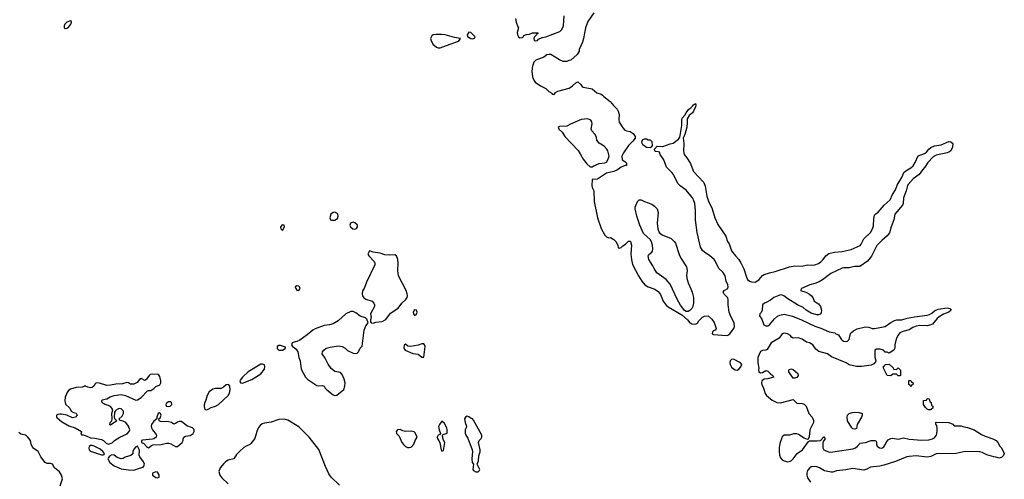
# Model space of a CAD drawing. Header units: inches. Extents: x 2380427 to 2580949, y 385907 to 546039.
# Tile 102 of 121: x 2512588 to 2523462, y 471763 to 476839. Entities that reach past the tile are written whole.
import ezdxf

# ---------------------------------------------------------------- set-up
doc = ezdxf.new("R2010")
doc.units = ezdxf.units.IN
doc.header["$MEASUREMENT"] = 0
doc.layers.add('C5417', color=7, linetype='Continuous')
doc.layers.add('C5427', color=7, linetype='Continuous')

msp = doc.modelspace()

# ---------------------------------------------------------------- linework, layer by layer
at = {"layer": 'C5417', "color": 5, "elevation": 20}
for points in [[(2513150, 476825), (2513110, 476813), (2513086, 476790), (2513079, 476770), (2513081, 476750), (2513090, 476743), (2513110, 476746), (2513130, 476760), (2513154, 476790), (2513161, 476810), (2513159, 476819)], [(2517245, 476675), (2517186, 476674), (2517154, 476670), (2517138, 476662), (2517126, 476630), (2517131, 476609), (2517150, 476570), (2517190, 476536), (2517210, 476528), (2517230, 476527), (2517422, 476598), (2517441, 476610), (2517456, 476630), (2517390, 476642), (2517286, 476670)], [(2517550, 476700), (2517529, 476670), (2517532, 476652), (2517570, 476630), (2517590, 476629), (2517610, 476636), (2517620, 476650), (2517570, 476698)], [(2518863, 475743), (2518790, 475735), (2518670, 475685), (2518630, 475663), (2518550, 475660), (2518535, 475650), (2518542, 475630), (2518578, 475598), (2518610, 475550), (2518755, 475395), (2518779, 475359), (2518810, 475297), (2518850, 475246), (2518890, 475213), (2518910, 475214), (2518930, 475224), (2518989, 475250), (2519050, 475259), (2519070, 475266), (2519085, 475290), (2519099, 475330), (2519083, 475390), (2519073, 475410), (2519042, 475442), (2518986, 475474), (2518963, 475510), (2518957, 475537), (2518943, 475570), (2518906, 475610), (2518901, 475630), (2518910, 475690), (2518907, 475710), (2518895, 475730)], [(2519550, 475422), (2519510, 475429), (2519470, 475458), (2519462, 475470), (2519458, 475490), (2519470, 475514), (2519490, 475522), (2519510, 475522), (2519530, 475512), (2519552, 475512), (2519570, 475494), (2519572, 475448), (2519562, 475430)], [(2516070, 474712), (2516050, 474710), (2516026, 474690), (2516014, 474650), (2516022, 474630), (2516030, 474624), (2516070, 474626), (2516096, 474644), (2516106, 474670), (2516101, 474690), (2516090, 474702)], [(2515495, 474575), (2515483, 474570), (2515469, 474549), (2515471, 474530), (2515490, 474511), (2515511, 474550), (2515509, 474570)], [(2516270, 474603), (2516250, 474596), (2516241, 474590), (2516235, 474570), (2516243, 474550), (2516268, 474528), (2516290, 474526), (2516307, 474533), (2516319, 474550), (2516317, 474570), (2516290, 474595)], [(2516450, 474288), (2516431, 474250), (2516443, 474230), (2516503, 474170), (2516510, 474150), (2516509, 474130), (2516418, 473942), (2516391, 473870), (2516374, 473846), (2516370, 473810), (2516373, 473790), (2516387, 473766), (2516410, 473753), (2516479, 473730), (2516499, 473710), (2516508, 473690), (2516508, 473670), (2516461, 473590), (2516471, 473550), (2516464, 473524), (2516464, 473504), (2516471, 473491), (2516490, 473487), (2516523, 473497), (2516590, 473507), (2516630, 473529), (2516682, 473598), (2516766, 473654), (2516807, 473710), (2516853, 473750), (2516867, 473770), (2516871, 473790), (2516868, 473811), (2516855, 473850), (2516772, 474010), (2516763, 474070), (2516768, 474150), (2516763, 474190), (2516750, 474230), (2516730, 474241), (2516670, 474237), (2516621, 474241), (2516570, 474260), (2516493, 474273)], [(2515650, 473899), (2515632, 473890), (2515636, 473870), (2515650, 473851), (2515670, 473848), (2515684, 473870), (2515677, 473890), (2515670, 473896)], [(2516270, 473615), (2516245, 473615), (2516190, 473590), (2516105, 473515), (2516050, 473481), (2516010, 473468), (2515950, 473462), (2515850, 473425), (2515825, 473410), (2515763, 473357), (2515682, 473298), (2515650, 473284), (2515630, 473283), (2515598, 473270), (2515591, 473250), (2515602, 473230), (2515620, 473220), (2515640, 473200), (2515658, 473170), (2515670, 473110), (2515685, 473070), (2515698, 472978), (2515745, 472890), (2515770, 472866), (2515870, 472800), (2515890, 472796), (2515930, 472798), (2515950, 472792), (2515961, 472770), (2515979, 472750), (2516050, 472696), (2516070, 472688), (2516090, 472691), (2516166, 472754), (2516178, 472790), (2516181, 472830), (2516173, 472870), (2516150, 472919), (2516130, 472943), (2516070, 472954), (2516028, 472988), (2515993, 473033), (2515960, 473100), (2515929, 473150), (2515933, 473170), (2515946, 473190), (2515974, 473210), (2516018, 473222), (2516110, 473236), (2516150, 473229), (2516182, 473210), (2516210, 473185), (2516270, 473156), (2516310, 473151), (2516329, 473170), (2516349, 473210), (2516370, 473232), (2516393, 473410), (2516410, 473458), (2516438, 473490), (2516422, 473530), (2516406, 473546), (2516350, 473566), (2516302, 473602)], [(2516950, 473633), (2516935, 473610), (2516936, 473590), (2516950, 473571), (2516970, 473585), (2516977, 473610), (2516972, 473630)], [(2515450, 473242), (2515431, 473230), (2515430, 473208), (2515450, 473191), (2515470, 473188), (2515489, 473191), (2515510, 473201), (2515522, 473210), (2515522, 473222), (2515470, 473241)], [(2517050, 473259), (2517030, 473258), (2516990, 473243), (2516909, 473229), (2516874, 473234), (2516850, 473254), (2516834, 473250), (2516832, 473210), (2516845, 473190), (2516930, 473151), (2516990, 473146), (2517030, 473111), (2517050, 473112), (2517065, 473230), (2517059, 473250)], [(2515270, 473036), (2515250, 473034), (2515110, 472950), (2515048, 472890), (2515023, 472857), (2515020, 472850), (2515025, 472830), (2515050, 472825), (2515150, 472865), (2515250, 472928), (2515290, 472980), (2515295, 473010), (2515290, 473026)], [(2514050, 472925), (2514030, 472920), (2514017, 472910), (2513990, 472868), (2513980, 472860), (2513970, 472855), (2513930, 472878), (2513910, 472865), (2513886, 472834), (2513850, 472812), (2513812, 472812), (2513790, 472829), (2513770, 472832), (2513722, 472818), (2513650, 472813), (2513590, 472801), (2513550, 472799), (2513470, 472825), (2513433, 472827), (2513423, 472817), (2513407, 472790), (2513390, 472776), (2513370, 472775), (2513340, 472780), (2513314, 472790), (2513310, 472798), (2513302, 472790), (2513278, 472782), (2513210, 472777), (2513150, 472760), (2513130, 472748), (2513115, 472730), (2513090, 472670), (2513085, 472630), (2513093, 472593), (2513141, 472550), (2513156, 472516), (2513182, 472502), (2513212, 472492), (2513221, 472470), (2513205, 472450), (2513170, 472441), (2513108, 472470), (2513050, 472484), (2513030, 472484), (2513010, 472479), (2512996, 472470), (2512995, 472450), (2513001, 472441), (2513050, 472402), (2513130, 472355), (2513202, 472330), (2513270, 472292), (2513272, 472288), (2513265, 472275), (2513270, 472254), (2513290, 472254), (2513323, 472243), (2513370, 472221), (2513418, 472218), (2513490, 472203), (2513513, 472193), (2513543, 472163), (2513570, 472151), (2513610, 472165), (2513635, 472190), (2513695, 472230), (2513774, 472266), (2513798, 472290), (2513805, 472310), (2513788, 472350), (2513760, 472390), (2513730, 472404), (2513694, 472414), (2513688, 472430), (2513719, 472461), (2513735, 472490), (2513734, 472514), (2513710, 472540), (2513690, 472544), (2513679, 472541), (2513656, 472530), (2513643, 472517), (2513635, 472505), (2513631, 472450), (2513636, 472436), (2513662, 472410), (2513590, 472362), (2513583, 472363), (2513589, 472389), (2513604, 472410), (2513609, 472430), (2513606, 472490), (2513615, 472530), (2513606, 472550), (2513590, 472566), (2513570, 472578), (2513530, 472590), (2513505, 472605), (2513499, 472610), (2513495, 472630), (2513500, 472640), (2513550, 472651), (2513587, 472673), (2513630, 472688), (2513710, 472700), (2513758, 472690), (2513870, 472636), (2513890, 472639), (2513930, 472668), (2514000, 472740), (2514010, 472745), (2514037, 472743), (2514070, 472766), (2514092, 472788), (2514135, 472805), (2514148, 472830), (2514148, 472850), (2514137, 472897), (2514120, 472920)], [(2514893, 472810), (2514870, 472806), (2514839, 472781), (2514813, 472767), (2514750, 472765), (2514721, 472759), (2514680, 472730), (2514658, 472690), (2514644, 472636), (2514631, 472610), (2514627, 472587), (2514626, 472566), (2514634, 472534), (2514650, 472532), (2514670, 472538), (2514703, 472557), (2514750, 472572), (2514783, 472590), (2514890, 472690), (2514905, 472715), (2514913, 472753), (2514910, 472790)], [(2514230, 472618), (2514210, 472604), (2514203, 472590), (2514207, 472570), (2514230, 472566), (2514250, 472571), (2514269, 472590), (2514265, 472610), (2514257, 472617)], [(2514130, 472496), (2514118, 472490), (2514101, 472450), (2514102, 472430), (2514070, 472404), (2514045, 472370), (2514039, 472350), (2514044, 472330), (2514055, 472310), (2514097, 472257), (2514100, 472250), (2514094, 472230), (2514070, 472210), (2514055, 472205), (2513945, 472195), (2513934, 472190), (2513934, 472170), (2513959, 472159), (2513990, 472126), (2514010, 472111), (2514043, 472137), (2514057, 472143), (2514150, 472147), (2514210, 472163), (2514230, 472164), (2514256, 472156), (2514310, 472127), (2514330, 472127), (2514384, 472170), (2514393, 472190), (2514394, 472210), (2514402, 472230), (2514421, 472239), (2514470, 472248), (2514504, 472270), (2514516, 472290), (2514514, 472314), (2514495, 472330), (2514433, 472353), (2514390, 472389), (2514370, 472400), (2514350, 472401), (2514330, 472394), (2514310, 472379), (2514290, 472373), (2514263, 472390), (2514230, 472399), (2514143, 472403), (2514128, 472410), (2514126, 472430), (2514138, 472442), (2514149, 472470), (2514142, 472490)], [(2517250, 472406), (2517225, 472370), (2517215, 472345), (2517219, 472310), (2517234, 472270), (2517224, 472256), (2517210, 472249), (2517199, 472230), (2517203, 472210), (2517218, 472190), (2517227, 472167), (2517242, 472090), (2517250, 472074), (2517270, 472082), (2517282, 472170), (2517263, 472203), (2517258, 472250), (2517263, 472257), (2517308, 472272), (2517309, 472310), (2517305, 472330), (2517278, 472378)], [(2517530, 472459), (2517511, 472449), (2517501, 472430), (2517507, 472390), (2517521, 472350), (2517518, 472330), (2517507, 472310), (2517508, 472272), (2517515, 472250), (2517538, 472218), (2517584, 472090), (2517587, 472070), (2517583, 471990), (2517586, 471950), (2517598, 471930), (2517592, 471870), (2517600, 471860), (2517625, 471845), (2517650, 471847), (2517664, 471856), (2517669, 471870), (2517639, 471930), (2517654, 471966), (2517659, 472021), (2517674, 472066), (2517675, 472090), (2517654, 472170), (2517664, 472190), (2517686, 472214), (2517692, 472230), (2517692, 472250), (2517598, 472418), (2517588, 472430), (2517574, 472434), (2517550, 472453)], [(2516790, 472314), (2516761, 472310), (2516747, 472290), (2516751, 472270), (2516780, 472240), (2516810, 472171), (2516827, 472147), (2516847, 472127), (2516870, 472116), (2516890, 472113), (2516910, 472117), (2516942, 472150), (2516955, 472190), (2516978, 472230), (2516957, 472277), (2516946, 472286), (2516914, 472294), (2516850, 472292), (2516819, 472299)], [(2513390, 472135), (2513370, 472135), (2513356, 472124), (2513351, 472110), (2513354, 472090), (2513370, 472074), (2513490, 472032), (2513510, 472034), (2513522, 472038), (2513526, 472050), (2513508, 472070), (2513475, 472095), (2513410, 472129)], [(2513890, 472128), (2513870, 472122), (2513850, 472095), (2513839, 472070), (2513836, 472044), (2513814, 472026), (2513753, 472007), (2513730, 471993), (2513710, 471989), (2513665, 472005), (2513630, 472029), (2513605, 472035), (2513580, 472020), (2513564, 471996), (2513562, 471990), (2513583, 471950), (2513630, 471911), (2513710, 471879), (2513790, 471868), (2513850, 471865), (2513910, 471887), (2513950, 471896), (2513959, 471910), (2513965, 471930), (2513956, 471956), (2513914, 472010), (2513908, 472030), (2513910, 472086)], [(2514090, 471844), (2514054, 471830), (2514056, 471810), (2514090, 471784), (2514110, 471780), (2514130, 471788), (2514130, 471814), (2514110, 471841)]]:
    msp.add_lwpolyline(points, close=True, dxfattribs=at)
for points in [[(2518065, 476850), (2518070, 476811), (2518090, 476759), (2518097, 476750), (2518083, 476697), (2518086, 476670), (2518095, 476650), (2518110, 476640), (2518138, 476642), (2518149, 476650), (2518155, 476665), (2518184, 476676), (2518220, 476680), (2518253, 476693), (2518310, 476694), (2518313, 476687), (2518298, 476682), (2518294, 476670), (2518272, 476650), (2518266, 476634), (2518268, 476608), (2518290, 476605), (2518308, 476610), (2518318, 476622), (2518357, 476643), (2518399, 476650), (2518555, 476710), (2518577, 476730), (2518593, 476770), (2518600, 476880)], [(2518927, 476913), (2518861, 476819), (2518837, 476750), (2518816, 476630), (2518805, 476590), (2518766, 476510), (2518765, 476490), (2518744, 476456), (2518674, 476390), (2518653, 476387), (2518630, 476378), (2518590, 476378), (2518550, 476395), (2518453, 476453), (2518436, 476456), (2518410, 476449), (2518375, 476425), (2518290, 476391), (2518267, 476370), (2518250, 476325), (2518245, 476270), (2518250, 476208), (2518266, 476170), (2518282, 476150), (2518340, 476110), (2518398, 476078), (2518430, 476047), (2518466, 476026), (2518470, 476017), (2518490, 476011), (2518507, 476033), (2518532, 476048), (2518657, 476083), (2518692, 476108), (2518730, 476142), (2518752, 476152), (2518784, 476124), (2518800, 476100), (2518810, 476092), (2518910, 476075), (2518961, 476030), (2519010, 476015), (2519026, 476006), (2519040, 475990), (2519110, 475937), (2519145, 475890), (2519186, 475850), (2519196, 475830), (2519207, 475790), (2519204, 475736), (2519210, 475708), (2519250, 475644), (2519270, 475620), (2519290, 475610), (2519330, 475603), (2519362, 475582), (2519385, 475550), (2519385, 475530), (2519361, 475499), (2519310, 475449), (2519256, 475370), (2519238, 475330), (2519242, 475290), (2519270, 475274), (2519290, 475254), (2519291, 475229), (2519273, 475227), (2519230, 475209), (2519190, 475181), (2519150, 475163), (2519070, 475145), (2518970, 475076), (2518910, 475074), (2518907, 475007), (2518910, 474987), (2518927, 474947), (2518934, 474830), (2518969, 474651), (2519010, 474531), (2519050, 474461), (2519070, 474441), (2519090, 474431), (2519112, 474432), (2519150, 474412), (2519172, 474390), (2519194, 474350), (2519198, 474318), (2519210, 474314), (2519230, 474322), (2519250, 474342), (2519280, 474360), (2519310, 474392), (2519330, 474394), (2519334, 474390), (2519345, 474350), (2519336, 474250), (2519343, 474190), (2519357, 474137), (2519421, 474010), (2519458, 473950), (2519493, 473910), (2519530, 473887), (2519603, 473863), (2519638, 473838), (2519665, 473805), (2519694, 473730), (2519728, 473688), (2519750, 473669), (2519900, 473580), (2519963, 473523), (2519990, 473492), (2520000, 473486)], [(2520000, 474895), (2519950, 474956), (2519883, 475004), (2519857, 475030), (2519807, 475130), (2519792, 475150), (2519731, 475211), (2519701, 475290), (2519662, 475350), (2519654, 475374), (2519640, 475380), (2519610, 475382), (2519602, 475390), (2519598, 475410), (2519630, 475442), (2519690, 475438), (2519770, 475467), (2519805, 475475), (2519862, 475518), (2519877, 475543), (2519881, 475559), (2519899, 475670), (2519899, 475730), (2519905, 475750), (2519935, 475785), (2519948, 475810), (2519979, 475850), (2520000, 475867)], [(2520000, 475796), (2519980, 475780), (2519958, 475742), (2519961, 475701), (2519957, 475650), (2519935, 475570), (2519921, 475550), (2519915, 475530), (2519923, 475470), (2519919, 475390), (2519928, 475350), (2519955, 475315), (2519995, 475250), (2520000, 475239)], [(2520000, 473639), (2519990, 473629), (2519970, 473617), (2519950, 473617), (2519930, 473629), (2519910, 473653), (2519886, 473686), (2519850, 473753), (2519770, 473919), (2519729, 473970), (2519625, 474045), (2519595, 474090), (2519582, 474122), (2519535, 474190), (2519529, 474230), (2519536, 474244), (2519569, 474271), (2519576, 474284), (2519581, 474310), (2519578, 474350), (2519566, 474386), (2519550, 474410), (2519476, 474476), (2519437, 474570), (2519405, 474670), (2519387, 474750), (2519387, 474770), (2519410, 474832), (2519428, 474850), (2519450, 474851), (2519490, 474831), (2519570, 474801), (2519600, 474780), (2519627, 474750), (2519639, 474710), (2519628, 474590), (2519637, 474530), (2519650, 474490), (2519683, 474463), (2519782, 474422), (2519816, 474390), (2519830, 474370), (2519870, 474247), (2519890, 474207), (2519954, 474110), (2519959, 474070), (2519953, 474010), (2519958, 473970), (2519970, 473931), (2520000, 473865)], [(2516119, 471699), (2516028, 471788), (2516003, 471823), (2515964, 471904), (2515893, 472093), (2515786, 472230), (2515670, 472344), (2515550, 472417), (2515510, 472428), (2515450, 472424), (2515367, 472393), (2515290, 472382), (2515266, 472374), (2515243, 472357), (2515226, 472334), (2515206, 472290), (2515185, 472215), (2515141, 472159), (2515130, 472148), (2515090, 472131), (2515065, 472115), (2515014, 472070), (2514982, 472038), (2514952, 471988), (2514890, 471974), (2514862, 471958), (2514841, 471939), (2514802, 471890), (2514788, 471850), (2514798, 471810), (2514821, 471781), (2514890, 471712)], [(2513034, 471690), (2513062, 471770), (2513048, 471810), (2513026, 471846), (2512974, 471890), (2512950, 471930), (2512930, 471937), (2512890, 471936), (2512870, 471948), (2512821, 472010), (2512793, 472070), (2512743, 472103), (2512724, 472124), (2512713, 472150), (2512706, 472190), (2512678, 472230), (2512655, 472250), (2512602, 472262), (2512579, 472279)]]:
    msp.add_lwpolyline(points, dxfattribs=at)
at = {"layer": 'C5427', "color": 5, "elevation": 20}
for points in [[(2520000, 475867), (2520018, 475882), (2520030, 475898), (2520050, 475912), (2520054, 475894), (2520050, 475878), (2520030, 475828), (2520018, 475810), (2520000, 475796)], [(2520000, 475239), (2520030, 475164), (2520142, 475042), (2520159, 474999), (2520178, 474890), (2520195, 474835), (2520236, 474750), (2520265, 474650), (2520297, 474577), (2520388, 474450), (2520406, 474390), (2520422, 474362), (2520450, 474288), (2520493, 474230), (2520530, 474190), (2520553, 474153), (2520587, 474087), (2520614, 473994), (2520625, 473970), (2520648, 473950), (2520670, 473943), (2520710, 473942), (2520730, 473950), (2520753, 473970), (2520790, 474014), (2520810, 474025), (2520870, 474045), (2520930, 474057), (2521090, 474110), (2521150, 474121), (2521230, 474117), (2521289, 474131), (2521330, 474128), (2521370, 474131), (2521410, 474147), (2521436, 474164), (2521463, 474190), (2521490, 474230), (2521525, 474255), (2521587, 474273), (2521670, 474280), (2521770, 474300), (2521870, 474344), (2521882, 474358), (2521910, 474417), (2521983, 474490), (2522008, 474530), (2522016, 474564), (2522020, 474640), (2522030, 474681), (2522044, 474696), (2522070, 474712), (2522134, 474790), (2522200, 474850), (2522227, 474910), (2522259, 474961), (2522277, 475010), (2522335, 475105), (2522354, 475150), (2522376, 475170), (2522430, 475203), (2522454, 475226), (2522479, 475261), (2522510, 475335), (2522579, 475361), (2522603, 475377), (2522630, 475410), (2522650, 475426), (2522690, 475444), (2522764, 475456), (2522850, 475492), (2522870, 475490), (2522892, 475472), (2522890, 475430), (2522870, 475390), (2522850, 475375), (2522830, 475367), (2522710, 475343), (2522675, 475325), (2522617, 475263), (2522584, 475210), (2522558, 475182), (2522523, 475130), (2522457, 475083), (2522400, 475020), (2522393, 475007), (2522378, 474950), (2522349, 474870), (2522345, 474810), (2522338, 474790), (2522253, 474690), (2522243, 474630), (2522211, 474550), (2522194, 474486), (2522170, 474453), (2522110, 474401), (2522056, 474344), (2521994, 474226), (2521950, 474172), (2521865, 474115), (2521808, 474112), (2521750, 474099), (2521690, 474100), (2521670, 474094), (2521545, 474035), (2521454, 473966), (2521416, 473944), (2521370, 473924), (2521313, 473910), (2521221, 473870), (2521212, 473850), (2521270, 473831), (2521310, 473807), (2521331, 473790), (2521346, 473770), (2521362, 473730), (2521410, 473702), (2521431, 473670), (2521442, 473630), (2521440, 473600), (2521430, 473586), (2521410, 473578), (2521390, 473579), (2521330, 473597), (2521274, 473630), (2521239, 473659), (2521177, 473690), (2521070, 473756), (2521026, 473790), (2521010, 473798), (2520990, 473801), (2520918, 473770), (2520880, 473740), (2520841, 473719), (2520813, 473710), (2520791, 473690), (2520787, 473630), (2520775, 473605), (2520761, 473590), (2520759, 473570), (2520783, 473530), (2520806, 473470), (2520830, 473457), (2520850, 473458), (2520870, 473469), (2520923, 473537), (2520957, 473563), (2520984, 473576), (2521030, 473586), (2521124, 473564), (2521224, 473524), (2521370, 473455), (2521434, 473434), (2521528, 473392), (2521590, 473382), (2521602, 473370), (2521630, 473358), (2521659, 473310), (2521670, 473300), (2521685, 473290), (2521710, 473284), (2521732, 473288), (2521750, 473308), (2521765, 473375), (2521774, 473386), (2521796, 473404), (2521836, 473424), (2521930, 473446), (2521965, 473445), (2522001, 473430), (2522028, 473428), (2522148, 473452), (2522210, 473496), (2522250, 473518), (2522276, 473524), (2522330, 473526), (2522390, 473544), (2522470, 473558), (2522610, 473575), (2522636, 473584), (2522661, 473599), (2522690, 473625), (2522730, 473641), (2522830, 473657), (2522861, 473650), (2522875, 473630), (2522851, 473610), (2522790, 473585), (2522744, 473556), (2522722, 473538), (2522670, 473478), (2522651, 473469), (2522610, 473459), (2522530, 473462), (2522490, 473454), (2522450, 473438), (2522410, 473415), (2522343, 473397), (2522310, 473380), (2522285, 473350), (2522268, 473310), (2522253, 473250), (2522252, 473210), (2522242, 473190), (2522190, 473158), (2522167, 473167), (2522148, 473168), (2522126, 473190), (2522090, 473199), (2522050, 473199), (2522032, 473190), (2522032, 473112), (2522042, 473070), (2522040, 473060), (2522022, 473038), (2521990, 473024), (2521890, 473009), (2521830, 473009), (2521750, 473029), (2521715, 473050), (2521555, 473115), (2521510, 473150), (2521415, 473175), (2521382, 473202), (2521346, 473250), (2521310, 473270), (2521279, 473279), (2521230, 473312), (2521190, 473325), (2521130, 473323), (2521112, 473332), (2521100, 473350), (2521068, 473370), (2521030, 473378), (2521009, 473370), (2520977, 473323), (2520887, 473270), (2520843, 473197), (2520830, 473189), (2520790, 473186), (2520770, 473173), (2520740, 473110), (2520740, 473050), (2520751, 472990), (2520748, 472970), (2520752, 472950), (2520770, 472938), (2520790, 472941), (2520830, 472965), (2520850, 472956), (2520883, 472923), (2520905, 472910), (2520912, 472890), (2520850, 472873), (2520810, 472869), (2520785, 472850), (2520779, 472830), (2520783, 472810), (2520804, 472770), (2520822, 472710), (2520836, 472690), (2520898, 472638), (2520950, 472611), (2520990, 472609), (2521130, 472644), (2521170, 472605), (2521230, 472601), (2521250, 472593), (2521272, 472572), (2521305, 472490), (2521339, 472450), (2521353, 472413), (2521353, 472390), (2521313, 472310), (2521307, 472233), (2521295, 472205), (2521290, 472202), (2521250, 472217), (2521190, 472259), (2521170, 472267), (2521134, 472266), (2521090, 472252), (2521031, 472249), (2521010, 472233), (2520982, 472158), (2520974, 472110), (2520974, 472070), (2520980, 472030), (2520990, 472000), (2521010, 471977), (2521030, 471966), (2521070, 471957), (2521090, 471960), (2521110, 471970), (2521130, 471989), (2521173, 472047), (2521233, 472090), (2521298, 472182), (2521310, 472187), (2521393, 472187), (2521427, 472193), (2521440, 472200), (2521470, 472231), (2521482, 472210), (2521461, 472179), (2521456, 472164), (2521459, 472110), (2521470, 472090), (2521490, 472076), (2521530, 472064), (2521570, 472066), (2521790, 472101), (2521817, 472110), (2521842, 472130), (2521870, 472161), (2521930, 472169), (2521991, 472191), (2522032, 472192), (2522045, 472185), (2522051, 472171), (2522051, 472150), (2522057, 472130), (2522085, 472110), (2522110, 472108), (2522130, 472121), (2522149, 472150), (2522156, 472170), (2522181, 472199), (2522210, 472213), (2522230, 472216), (2522290, 472208), (2522350, 472221), (2522410, 472206), (2522550, 472195), (2522630, 472199), (2522669, 472211), (2522690, 472223), (2522713, 472250), (2522721, 472290), (2522722, 472330), (2522718, 472358), (2522707, 472373), (2522706, 472390), (2522710, 472394), (2522850, 472392), (2522893, 472373), (2522910, 472354), (2522987, 472353), (2523005, 472345), (2523057, 472337), (2523130, 472311), (2523210, 472258), (2523250, 472238), (2523334, 472210), (2523371, 472191), (2523392, 472170), (2523412, 472130), (2523432, 472110), (2523462, 472050), (2523453, 472027), (2523433, 472007), (2523410, 471998), (2523370, 472009), (2523346, 472010), (2523270, 472035), (2523219, 472059), (2523190, 472065), (2523030, 472069), (2522930, 472049), (2522710, 472044), (2522650, 472016), (2522611, 472009), (2522490, 472022), (2522410, 472016), (2522386, 472010), (2522261, 471959), (2522130, 471918), (2522087, 471907), (2521984, 471896), (2521945, 471875), (2521910, 471865), (2521790, 471883), (2521710, 471867), (2521610, 471858), (2521570, 471843), (2521550, 471841), (2521475, 471855), (2521421, 471890), (2521390, 471902), (2521365, 471905), (2521330, 471900), (2521310, 471888), (2521290, 471861), (2521282, 471830), (2521282, 471810), (2521290, 471780), (2521320, 471730)], [(2520000, 473486), (2520010, 473480), (2520045, 473475), (2520060, 473480), (2520072, 473488), (2520090, 473513), (2520130, 473553), (2520150, 473565), (2520190, 473567), (2520233, 473533), (2520257, 473496), (2520274, 473450), (2520278, 473430), (2520272, 473410), (2520250, 473402), (2520238, 473390), (2520236, 473370), (2520250, 473362), (2520390, 473353), (2520410, 473355), (2520430, 473368), (2520450, 473394), (2520475, 473430), (2520482, 473450), (2520480, 473490), (2520441, 473561), (2520425, 473610), (2520411, 473690), (2520413, 473746), (2520410, 473769), (2520367, 473807), (2520357, 473830), (2520369, 473850), (2520409, 473870), (2520413, 473890), (2520410, 473910), (2520391, 473950), (2520378, 474010), (2520352, 474050), (2520311, 474091), (2520274, 474170), (2520259, 474190), (2520210, 474232), (2520150, 474270), (2520130, 474290), (2520108, 474328), (2520098, 474358), (2520070, 474490), (2520053, 474630), (2520051, 474730), (2520043, 474810), (2520031, 474850), (2520020, 474870), (2520000, 474895)], [(2520000, 473865), (2520016, 473830), (2520031, 473770), (2520031, 473711), (2520023, 473670), (2520011, 473650), (2520000, 473639)]]:
    msp.add_lwpolyline(points, dxfattribs=at)
for points in [[(2520470, 473090), (2520450, 473088), (2520433, 473070), (2520429, 473050), (2520434, 473030), (2520450, 473002), (2520470, 472982), (2520490, 472972), (2520510, 472970), (2520530, 472980), (2520553, 473007), (2520562, 473030), (2520550, 473050)], [(2522270, 472974), (2522290, 472994), (2522314, 472970), (2522314, 472910), (2522310, 472906), (2522290, 472906), (2522270, 472926), (2522230, 472926), (2522207, 472907), (2522170, 472908), (2522126, 472990), (2522127, 473013), (2522142, 473018), (2522148, 473032), (2522190, 473034), (2522233, 472993), (2522238, 472978)], [(2521150, 472879), (2521130, 472881), (2521084, 472950), (2521081, 472970), (2521085, 472975), (2521110, 472982), (2521130, 472977), (2521181, 472930), (2521187, 472910), (2521170, 472889)], [(2522430, 472786), (2522422, 472802), (2522406, 472810), (2522406, 472850), (2522410, 472854), (2522430, 472854), (2522438, 472838), (2522454, 472830), (2522453, 472807), (2522438, 472802)], [(2522650, 472529), (2522626, 472530), (2522610, 472538), (2522590, 472558), (2522569, 472590), (2522570, 472634), (2522602, 472638), (2522610, 472654), (2522633, 472653), (2522638, 472618), (2522654, 472610), (2522658, 472578), (2522674, 472570), (2522673, 472547), (2522658, 472542)], [(2521810, 472318), (2521790, 472322), (2521778, 472330), (2521730, 472408), (2521726, 472450), (2521729, 472470), (2521750, 472491), (2521781, 472501), (2521810, 472503), (2521860, 472500), (2521892, 472490), (2521892, 472470), (2521885, 472450), (2521838, 472370), (2521830, 472326)]]:
    msp.add_lwpolyline(points, close=True, dxfattribs=at)

doc.saveas('drawing.dxf')
